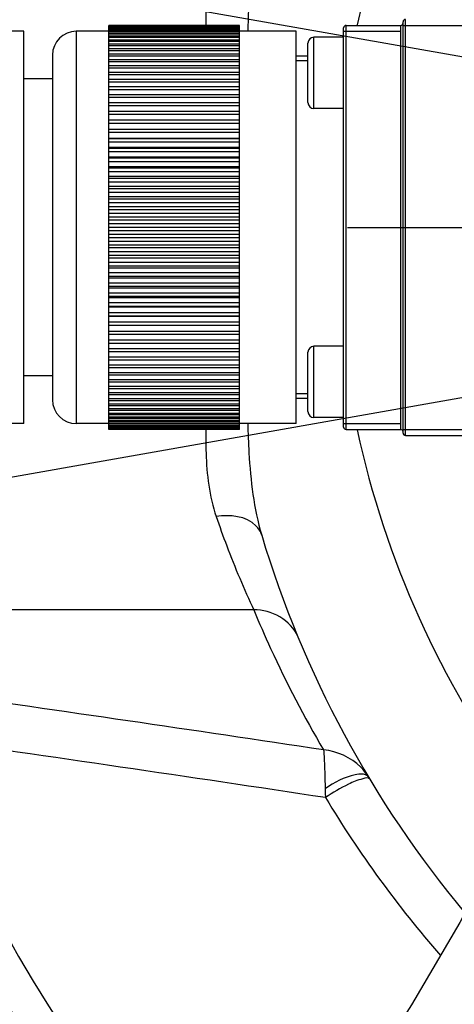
# Model space of a CAD drawing. Header units: millimetres. Extents: x 0 to 11890, y 0 to 8410.
# Tile 43 of 130: x 6405 to 6442, y 1739 to 1822. Entities that reach past the tile are written whole.
import ezdxf

# ---------------------------------------------------------------- set-up
doc = ezdxf.new("R2010")
doc.units = ezdxf.units.MM
doc.header["$LTSCALE"] = 653.95
doc.linetypes.add('CENTER', pattern=[0.6, 0.375, -0.075, 0.075, -0.075])
doc.layers.get('0').update_dxf_attribs({"linetype": 'CONTINUOUS'})
for name, color, linetype in [('204101000064_DXF_AXIS', 7, 'CONTINUOUS'), ('304103000010DXF_CONTINUOUS_LINE', 7, 'CONTINUOUS'), ('304110000251DXF_CONTINUOUS_LINE', 7, 'CONTINUOUS'), ('304304000121DXF_CONTINUOUS_LINE', 7, 'CONTINUOUS'), ('JISHUZILIAO_DXF_DIMENSION', 7, 'CONTINUOUS'), ('R12-1700-XIADXF_CONTINUOUS_LINE', 7, 'CONTINUOUS')]:
    doc.layers.add(name, color=color, linetype=linetype)
doc.styles.get("Standard").update_dxf_attribs({"font": 'txt', "width": 0.7})
doc.dimstyles.new('DIMSTYLE_5', dxfattribs={"dimtxt": 85, "dimasz": 60, "dimexe": 1, "dimexo": 0, "dimgap": 4.25, "dimtad": 0, "dimtih": 1, "dimtoh": 1, "dimdec": 1, "dimdsep": 46, "dimtxsty": 'Standard', "dimblk": '_FILLED', "dimblk1": '_FILLED', "dimblk2": '_FILLED', "dimcen": 0.09, "dimclrt": 5, "dimazin": 2, "dimtp": 0.5, "dimtm": 0.5, "dimtfac": 1, "dimtdec": 4, "dimtofl": 0, "dimtmove": 0, "dimatfit": 3, "dimldrblk": '_FILLED', "dimfxl": 1, "dimtolj": 1, "dimarcsym": 0})

# ---------------------------------------------------------------- blocks, each defined once
blk = doc.blocks.new('*D7')
at = {"layer": 'JISHUZILIAO_DXF_DIMENSION', "color": 2, "linetype": 'Continuous', "transparency": 16777216}
for start, end in [(100.62447, 170), (0, 68.98069)]:
    blk.add_arc((6523.715, 1804.677), 571.22, start, end, dxfattribs=at)
for points in [[(5964.936, 1964.58), (5961.173, 1903.869), (5984.423, 1960.078)], [(7081.8, 1864.07), (7094.936, 1804.677), (7101.772, 1865.119)]]:
    blk.add_solid(points, dxfattribs=at)
blk = doc.blocks.new('_FILLED')
at = {"color": 0, "linetype": 'ByBlock'}
blk.add_solid([(0, 0), (-1, 0.1667), (-1, -0.1667)], dxfattribs=at)
blk = doc.blocks.new('*D8')
at = {"layer": 'JISHUZILIAO_DXF_DIMENSION', "color": 2, "linetype": 'Continuous', "transparency": 16777216}
for start, end in [(291.01931, 360), (190, 259.37553)]:
    blk.add_arc((6523.715, 1804.677), 571.22, start, end, dxfattribs=at)
for points in [[(7101.772, 1744.235), (7094.936, 1804.677), (7081.8, 1745.285)], [(5984.423, 1649.277), (5961.173, 1705.486), (5964.936, 1644.775)]]:
    blk.add_solid(points, dxfattribs=at)

msp = doc.modelspace()

# ---------------------------------------------------------------- linework, layer by layer
at = {"color": 2, "linetype": 'Continuous'}
for q in [(4758.851, 2115.87), (4758.851, 1493.484)]:
    msp.add_line((6523.715, 1804.677), q, dxfattribs=at)
msp.add_circle((6523.715, 1804.677), 392, dxfattribs=at)
at = {"layer": '204101000064_DXF_AXIS', "color": 7, "linetype": 'CENTER'}
msp.add_line((6138.458, 1804.677), (7691.964, 1804.677), dxfattribs=at)
at = {"layer": '304103000010DXF_CONTINUOUS_LINE', "color": 9, "linetype": 'Continuous'}
msp.add_line((6424.859, 1772.493), (6386.091, 1772.493), dxfattribs=at)
msp.add_lwpolyline([(6430.861, 1757.443), (6430.872, 1757.077), (6430.894, 1756.703)], dxfattribs=at)
for centre, radius, start, end in [((6511.715, 1804.677), 80, 126.02934, 167.69932), ((6511.715, 1804.677), 80, 192.30067, 216.16009), ((6511.735, 1808.444), 94.021, 202.48094, 204.6379), ((6511.762, 1808.46), 94.052, 204.63995, 210.50486), ((5855.257, -2055.746), 3859.607, 81.42518, 81.91962), ((5855.351, -2039.709), 3839.79, 81.379502, 81.900958), ((6430.648, 1756.096), 4.512, 38.48443, 44.82486), ((6430.869, 1756.269), 4.232, 30.9669, 38.51017), ((6510.744, 1804.718), 93.175, 211.01935, 221.12779)]:
    msp.add_arc(centre, radius, start, end, dxfattribs=at)
at = {"layer": '304103000010DXF_CONTINUOUS_LINE', "color": 7, "linetype": 'Continuous'}
msp.add_arc((6511.715, 1804.677), 90, 196.71611, 219.82654, dxfattribs=at)
at = {"layer": '304103000010DXF_CONTINUOUS_LINE', "color": 9, "linetype": 'Continuous'}
for points, knots in [([(6475.171, 1982.402), (6457.18, 1977.459), (6422.485, 1961.957), (6380.002, 1924.229), (6350.761, 1875.512), (6341.918, 1838.555), (6340.372, 1819.961)], [0, 0, 0, 0, 0.249996, 0.499993, 0.749991, 1, 1, 1, 1]), ([(6425.519, 1830.564), (6425.303, 1829.846), (6424.58, 1826.758), (6424.408, 1823.577), (6424.346, 1821.164)], [0, 0, 0, 0, 0.237039, 1, 1, 1, 1]), ([(6421.688, 1829.003), (6421.502, 1828.459), (6420.875, 1826.064), (6420.79, 1823.568), (6420.812, 1821.675)], [0, 0, 0, 0, 0.233055, 1, 1, 1, 1]), ([(6420.811, 1787.669), (6420.804, 1787.01), (6420.822, 1784.553), (6421.107, 1782.058), (6421.688, 1780.351)], [0, 0, 0, 0, 0.267699, 1, 1, 1, 1]), ([(6424.346, 1788.2), (6424.367, 1787.37), (6424.488, 1784.212), (6424.847, 1781.026), (6425.519, 1778.791)], [0, 0, 0, 0, 0.262467, 1, 1, 1, 1]), ([(6425.519, 1778.791), (6425.43, 1779.085), (6424.603, 1780.366), (6422.819, 1780.535), (6421.688, 1780.351)], [0, 0, 0, 0, 0.211317, 1, 1, 1, 1]), ([(6421.688, 1780.351), (6421.969, 1779.524), (6422.926, 1776.865), (6424.03, 1774.26), (6424.859, 1772.493)], [0, 0, 0, 0, 0.309183, 1, 1, 1, 1]), ([(6396.318, 1761.783), (6397.856, 1757.68), (6404.776, 1741.828), (6415.139, 1727.498), (6424.261, 1718.376)], [0, 0, 0, 0, 0.253538, 1, 1, 1, 1]), ([(6393.659, 1760.963), (6395.231, 1756.696), (6402.332, 1740.194), (6413.029, 1725.263), (6422.463, 1715.744)], [0, 0, 0, 0, 0.253371, 1, 1, 1, 1]), ([(6430.727, 1760.719), (6430.748, 1760.548), (6430.812, 1759.456), (6430.831, 1758.364), (6430.861, 1757.444)], [0, 0, 0, 0, 0.15724, 1, 1, 1, 1]), ([(6434.017, 1758.677), (6433.804, 1758.695), (6432.658, 1758.539), (6431.618, 1757.977), (6430.861, 1757.443)], [0, 0, 0, 0, 0.187111, 1, 1, 1, 1]), ([(6434.497, 1758.446), (6434.456, 1758.514), (6434.303, 1758.634), (6434.119, 1758.668), (6434.017, 1758.677)], [0, 0, 0, 0, 0.436907, 1, 1, 1, 1]), ([(6434.615, 1758.25), (6434.514, 1758.417), (6433.68, 1758.222), (6433.206, 1758.021), (6432.815, 1757.834)], [0, 0, 0, 0, 0.310713, 1, 1, 1, 1])]:
    msp.add_open_spline(points, degree=3, knots=knots, dxfattribs=at)
for points in [[(6428.555, 1770.263), (6428.005, 1771.593), (6426.296, 1772.562), (6424.859, 1772.493)], [(6433.848, 1759.276), (6433.04, 1760.09), (6431.868, 1760.615), (6430.727, 1760.719)], [(6432.815, 1757.834), (6432.144, 1757.513), (6431.501, 1757.131), (6430.893, 1756.703)]]:
    msp.add_open_spline(points, degree=3, dxfattribs=at)
at = {"layer": '304110000251DXF_CONTINUOUS_LINE', "color": 7, "linetype": 'Continuous'}
for p, q in [((6412.665, 1821.625), (6412.665, 1821.667)), ((6423.665, 1821.667), (6412.665, 1821.667)), ((6423.665, 1821.636), (6412.665, 1821.636)), ((6412.665, 1787.688), (6412.665, 1821.612)), ((6423.665, 1821.612), (6412.665, 1821.612)), ((6423.665, 1821.552), (6412.665, 1821.552)), ((6423.665, 1787.743), (6423.665, 1821.667)), ((6405.515, 1821.177), (6402.515, 1821.177)), ((6405.515, 1788.178), (6405.515, 1821.177)), ((6412.665, 1821.177), (6409.915, 1821.177)), ((6423.665, 1821.51), (6412.665, 1821.51)), ((6423.665, 1821.421), (6412.665, 1821.421)), ((6423.665, 1821.363), (6412.665, 1821.363)), ((6423.665, 1821.244), (6412.665, 1821.244)), ((6423.665, 1821.17), (6412.665, 1821.17)), ((6423.665, 1821.021), (6412.665, 1821.021)), ((6423.665, 1820.932), (6412.665, 1820.932)), ((6423.665, 1820.754), (6412.665, 1820.754)), ((6428.415, 1821.177), (6423.665, 1821.177)), ((6428.415, 1788.178), (6428.415, 1821.177)), ((6423.665, 1820.649), (6412.665, 1820.649)), ((6423.665, 1820.443), (6412.665, 1820.443)), ((6423.665, 1820.322), (6412.665, 1820.322)), ((6423.665, 1820.088), (6412.665, 1820.088)), ((6423.665, 1819.953), (6412.665, 1819.953)), ((6407.915, 1819.177), (6407.915, 1790.177)), ((6423.665, 1819.692), (6412.665, 1819.692)), ((6423.665, 1819.541), (6412.665, 1819.541)), ((6423.665, 1819.254), (6412.665, 1819.254)), ((6423.665, 1819.089), (6412.665, 1819.089)), ((6423.665, 1818.776), (6412.665, 1818.776)), ((6423.665, 1818.597), (6412.665, 1818.597)), ((6423.665, 1818.26), (6412.665, 1818.26)), ((6423.665, 1818.068), (6412.665, 1818.068)), ((6423.665, 1817.706), (6412.665, 1817.706)), ((6423.665, 1817.501), (6412.665, 1817.501)), ((6407.915, 1817.177), (6405.515, 1817.177)), ((6423.665, 1817.117), (6412.665, 1817.117)), ((6423.665, 1816.899), (6412.665, 1816.899)), ((6423.665, 1816.493), (6412.665, 1816.493)), ((6423.665, 1816.264), (6412.665, 1816.264)), ((6423.665, 1815.837), (6412.665, 1815.837)), ((6423.665, 1815.597), (6412.665, 1815.597)), ((6423.665, 1815.151), (6412.665, 1815.151)), ((6423.665, 1814.901), (6412.665, 1814.901)), ((6423.665, 1814.436), (6412.665, 1814.436)), ((6423.665, 1814.176), (6412.665, 1814.176)), ((6423.665, 1813.694), (6412.665, 1813.694)), ((6423.665, 1813.425), (6412.665, 1813.425)), ((6423.665, 1812.927), (6412.665, 1812.927)), ((6423.665, 1812.65), (6412.665, 1812.65)), ((6423.665, 1812.168), (6412.665, 1812.168)), ((6423.665, 1812.138), (6412.665, 1812.138)), ((6423.665, 1811.853), (6412.665, 1811.853)), ((6423.665, 1811.388), (6412.665, 1811.388)), ((6423.665, 1811.328), (6412.665, 1811.328)), ((6423.665, 1811.037), (6412.665, 1811.037)), ((6423.665, 1810.59), (6412.665, 1810.59)), ((6423.665, 1810.5), (6412.665, 1810.5)), ((6423.665, 1810.203), (6412.665, 1810.203)), ((6423.665, 1809.776), (6412.665, 1809.776)), ((6423.665, 1809.657), (6412.665, 1809.657)), ((6423.665, 1809.354), (6412.665, 1809.354)), ((6423.665, 1808.948), (6412.665, 1808.948)), ((6423.665, 1808.799), (6412.665, 1808.799)), ((6423.665, 1808.492), (6412.665, 1808.492)), ((6423.665, 1808.108), (6412.665, 1808.108)), ((6423.665, 1807.93), (6412.665, 1807.93)), ((6423.665, 1807.62), (6412.665, 1807.62)), ((6423.665, 1807.258), (6412.665, 1807.258)), ((6423.665, 1807.053), (6412.665, 1807.053)), ((6423.665, 1806.74), (6412.665, 1806.74)), ((6423.665, 1806.402), (6412.665, 1806.402)), ((6423.665, 1806.168), (6412.665, 1806.168)), ((6423.665, 1805.854), (6412.665, 1805.854)), ((6423.665, 1805.541), (6412.665, 1805.541)), ((6423.665, 1805.28), (6412.665, 1805.28)), ((6423.665, 1804.965), (6412.665, 1804.965)), ((6423.665, 1804.677), (6412.665, 1804.677)), ((6423.665, 1804.39), (6412.665, 1804.39)), ((6423.665, 1804.075), (6412.665, 1804.075)), ((6423.665, 1803.814), (6412.665, 1803.814)), ((6423.665, 1803.501), (6412.665, 1803.501)), ((6423.665, 1803.186), (6412.665, 1803.186)), ((6423.665, 1802.953), (6412.665, 1802.953)), ((6423.665, 1802.615), (6412.665, 1802.615)), ((6423.665, 1802.302), (6412.665, 1802.302)), ((6423.665, 1802.096), (6412.665, 1802.096)), ((6423.665, 1801.735), (6412.665, 1801.735)), ((6423.665, 1801.424), (6412.665, 1801.424)), ((6423.665, 1801.247), (6412.665, 1801.247)), ((6423.665, 1800.862), (6412.665, 1800.862)), ((6423.665, 1800.555), (6412.665, 1800.555)), ((6423.665, 1800.407), (6412.665, 1800.407)), ((6423.665, 1800), (6412.665, 1800)), ((6423.665, 1799.698), (6412.665, 1799.698)), ((6423.665, 1799.578), (6412.665, 1799.578)), ((6423.665, 1799.151), (6412.665, 1799.151)), ((6423.665, 1798.854), (6412.665, 1798.854)), ((6423.665, 1798.764), (6412.665, 1798.764)), ((6423.665, 1798.318), (6412.665, 1798.318)), ((6423.665, 1798.026), (6412.665, 1798.026)), ((6423.665, 1797.966), (6412.665, 1797.966)), ((6423.665, 1797.501), (6412.665, 1797.501)), ((6423.665, 1797.216), (6412.665, 1797.216)), ((6423.665, 1797.186), (6412.665, 1797.186)), ((6423.665, 1796.705), (6412.665, 1796.705)), ((6423.665, 1796.427), (6412.665, 1796.427)), ((6423.665, 1795.93), (6412.665, 1795.93)), ((6423.665, 1795.661), (6412.665, 1795.661)), ((6423.665, 1795.179), (6412.665, 1795.179)), ((6423.665, 1794.919), (6412.665, 1794.919)), ((6423.665, 1794.454), (6412.665, 1794.454)), ((6423.665, 1794.204), (6412.665, 1794.204)), ((6423.665, 1793.757), (6412.665, 1793.757)), ((6423.665, 1793.517), (6412.665, 1793.517)), ((6423.665, 1793.09), (6412.665, 1793.09)), ((6423.665, 1792.861), (6412.665, 1792.861)), ((6407.915, 1792.177), (6405.515, 1792.177)), ((6423.665, 1792.455), (6412.665, 1792.455)), ((6423.665, 1792.238), (6412.665, 1792.238)), ((6423.665, 1791.853), (6412.665, 1791.853)), ((6423.665, 1791.648), (6412.665, 1791.648)), ((6423.665, 1791.287), (6412.665, 1791.287)), ((6423.665, 1791.095), (6412.665, 1791.095)), ((6423.665, 1790.757), (6412.665, 1790.757)), ((6423.665, 1790.578), (6412.665, 1790.578)), ((6423.665, 1790.265), (6412.665, 1790.265)), ((6423.665, 1790.101), (6412.665, 1790.101)), ((6423.665, 1789.813), (6412.665, 1789.813)), ((6423.665, 1789.663), (6412.665, 1789.663)), ((6423.665, 1789.402), (6412.665, 1789.402)), ((6423.665, 1789.266), (6412.665, 1789.266)), ((6423.665, 1789.032), (6412.665, 1789.032)), ((6423.665, 1788.912), (6412.665, 1788.912)), ((6423.665, 1788.706), (6412.665, 1788.706)), ((6423.665, 1788.6), (6412.665, 1788.6)), ((6423.665, 1788.423), (6412.665, 1788.423)), ((6405.515, 1788.177), (6402.515, 1788.177)), ((6412.665, 1788.177), (6409.915, 1788.177)), ((6423.665, 1788.333), (6412.665, 1788.333)), ((6423.665, 1788.185), (6412.665, 1788.185)), ((6423.665, 1788.111), (6412.665, 1788.111)), ((6423.665, 1787.991), (6412.665, 1787.991)), ((6423.665, 1787.934), (6412.665, 1787.934)), ((6423.665, 1787.844), (6412.665, 1787.844)), ((6423.665, 1787.803), (6412.665, 1787.803)), ((6423.665, 1787.743), (6412.665, 1787.743)), ((6423.665, 1787.718), (6412.665, 1787.718)), ((6423.665, 1787.688), (6412.665, 1787.688)), ((6428.415, 1788.177), (6423.665, 1788.177)), ((6423.665, 1787.688), (6423.665, 1787.73))]:
    msp.add_line(p, q, dxfattribs=at)
at = {"layer": '304110000251DXF_CONTINUOUS_LINE', "color": 9, "linetype": 'Continuous'}
msp.add_line((6409.915, 1821.177), (6409.915, 1788.177), dxfattribs=at)
at = {"layer": '304110000251DXF_CONTINUOUS_LINE', "color": 7, "linetype": 'Continuous'}
for centre, start, end in [((6409.915, 1819.177), 90, 180), ((6409.915, 1790.177), 180, 270)]:
    msp.add_arc(centre, 2, start, end, dxfattribs=at)
at = {"layer": '304304000121DXF_CONTINUOUS_LINE', "color": 9, "linetype": 'Continuous'}
for p, q in [((6432.615, 1787.677), (6432.615, 1821.677)), ((6437.215, 1787.677), (6437.215, 1821.677)), ((6437.415, 1821.677), (6456.715, 1821.677)), ((6437.615, 1787.177), (6437.615, 1822.177)), ((6432.415, 1821.177), (6437.215, 1821.177)), ((6429.915, 1814.677), (6429.915, 1820.677)), ((6429.915, 1788.677), (6429.915, 1794.677)), ((6432.415, 1788.177), (6437.215, 1788.177)), ((6437.415, 1787.677), (6442.715, 1787.677))]:
    msp.add_line(p, q, dxfattribs=at)
at = {"layer": '304304000121DXF_CONTINUOUS_LINE', "color": 7, "linetype": 'Continuous'}
for p, q in [((6432.615, 1821.677), (6437.215, 1821.677)), ((6437.415, 1787.377), (6437.415, 1821.977)), ((6432.415, 1787.877), (6432.415, 1821.477)), ((6429.415, 1815.178), (6429.415, 1820.176)), ((6432.415, 1820.677), (6429.915, 1820.677)), ((6429.415, 1818.677), (6428.415, 1818.677)), ((6432.415, 1814.677), (6429.915, 1814.677)), ((6432.415, 1794.677), (6429.915, 1794.677)), ((6429.415, 1789.178), (6429.415, 1794.176)), ((6429.415, 1790.677), (6428.415, 1790.677)), ((6432.415, 1788.677), (6429.915, 1788.677)), ((6432.615, 1787.677), (6437.215, 1787.677)), ((6437.615, 1787.177), (6442.715, 1787.177))]:
    msp.add_line(p, q, dxfattribs=at)
at = {"layer": '304304000121DXF_CONTINUOUS_LINE', "color": 2, "linetype": 'Continuous'}
for p, q in [((6429.415, 1819.077), (6428.415, 1819.077)), ((6429.415, 1790.277), (6428.415, 1790.277))]:
    msp.add_line(p, q, dxfattribs=at)
at = {"layer": '304304000121DXF_CONTINUOUS_LINE', "color": 7, "linetype": 'Continuous'}
for centre, radius, start, end in [((6432.615, 1821.477), 0.2, 90, 180), ((6437.215, 1821.877), 0.2, 270, 360), ((6437.615, 1821.977), 0.2, 90, 180), ((6429.915, 1820.177), 0.5, 90, 180), ((6429.915, 1815.177), 0.5, 180, 270), ((6429.915, 1794.177), 0.5, 90, 180), ((6429.915, 1789.177), 0.5, 180, 270), ((6432.615, 1787.877), 0.2, 180, 270), ((6437.215, 1787.477), 0.2, 0, 90), ((6437.615, 1787.377), 0.2, 180, 270)]:
    msp.add_arc(centre, radius, start, end, dxfattribs=at)
at = {"layer": 'R12-1700-XIADXF_CONTINUOUS_LINE', "color": 7, "linetype": 'Continuous'}
msp.add_lwpolyline([(6448.908, 1762.928), (6448.623, 1761.044), (6445.849, 1753.468), (6442.197, 1746.203), (6438.139, 1739.283), (6433.932, 1732.689), (6429.701, 1726.357), (6425.538, 1720.25), (6421.52, 1714.349), (6417.711, 1708.637), (6414.179, 1703.107), (6410.987, 1697.739), (6408.194, 1692.464), (6405.913, 1687.231), (6404.338, 1681.984), (6403.839, 1676.703), (6403.935, 1675.499)], dxfattribs=at)

# ---------------------------------------------------------------- dimensions: what is measured, and where the dimension line sits
at = {"layer": 'JISHUZILIAO_DXF_DIMENSION', "color": 2, "linetype": 'Continuous'}
for base, line1, line2, picture, middle in [((6573.501, 2373.724), ((7089.224, 1804.677), (7094.936, 1804.677)), ((5966.799, 1902.877), (5961.173, 1903.869)), '*D7', (6460.899, 2331.224)), ((6573.501, 1235.631), ((5966.799, 1706.478), (5961.173, 1705.486)), ((7089.224, 1804.677), (7094.936, 1804.677)), '*D8', (6460.899, 1193.131))]:
    dim = msp.add_angular_dim_2l(base=base, line1=line1, line2=line2, dimstyle='DIMSTYLE_5', dxfattribs=at)
    dim.commit()
    dim.dimension.update_dxf_attribs({"geometry": picture, "text_midpoint": middle, "dimtype": 162})

doc.saveas('drawing.dxf')
